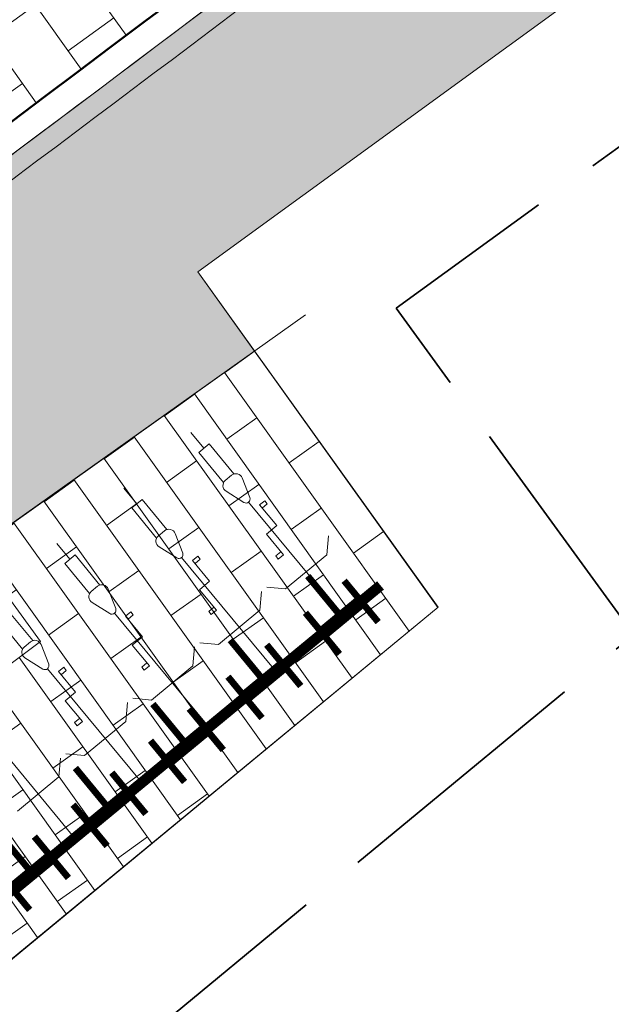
# Model space of a CAD drawing. Header units: metres. Extents: x 196674 to 197628, y 355499 to 356232.
# Tile 186 of 209: x 196787.26 to 196791.68, y 356129.02 to 356136.37. Entities that reach past the tile are written whole.
import ezdxf

# ---------------------------------------------------------------- set-up
doc = ezdxf.new("R2010")
doc.units = ezdxf.units.M
doc.linetypes.add('ZZ-SYSTEEMGRENS-SO', pattern=[5, 4, -1])
doc.layers.get('0').update_dxf_attribs({"lineweight": 25})
for name, color, linetype, lineweight in [('N-WE-IE-MEUBILAIR_WEGMEUBILAIR_FIETSENREK-S', 7, 'Continuous', 9), ('N-WE-IE-MEUBILAIR_WEGMEUBILAIR_FIETSENREK-S-200', 7, 'Continuous', 25), ('N-WE-VH-KANTOPSLUITING_ACHTERKANTBAND-G', 50, 'Continuous', 18), ('N-WE-VH-OPENVERHARDING_BETONSTRAATSTEEN_ZWART_WEISGRAU-SCHWARZ_230x160x100_MOLENSTRAAT-A', 252, 'Continuous', 0)]:
    doc.layers.add(name, color=color, linetype=linetype, lineweight=lineweight)
doc.layers.add('N-WE-VH-HULPLIJN-G', color=40, linetype='Continuous', lineweight=5, plot=False)
doc.layers.add('X-XX-AL-HULPLIJN-G', color=234, linetype='Continuous', lineweight=18, plot=False)
for name, color, linetype, lineweight, true_color in [('N-WE-VH-KANTOPSLUITING_OPSLUITBAND_200X250-G', 7, 'Continuous', 50, 0x0029a5), ('N-WE-VH-OPENVERHARDING_STRAATBAKSTEEN_DF_HALFSTEENS_ROOD-A', 7, 'Continuous', 0, 0x8e230b), ('X-XX-AL-GRENS_SYSTEEMGRENS-G', 7, 'ZZ-SYSTEEMGRENS-SO', 35, 0xd60036)]:
    doc.layers.add(name, color=color, linetype=linetype, lineweight=lineweight, true_color=true_color)
pattern_1 = [(215.57, (196789.0177439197, 356133.8977733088), (-0.4326770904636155, -0.8183950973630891), [0.276, -0.276]), (305.57, (196789.0177439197, 356133.8977733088), (0.2244999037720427, 0.1605484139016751), [])]

# ---------------------------------------------------------------- blocks, each defined once
blk = doc.blocks.new('*U107')
at = {"flags": 128}
for points in [[(16.9, 1.698431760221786), (16.9, 1.85)], [(17.55, 1.698431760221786), (17.55, 1.85)], [(18.2, 1.698431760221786), (18.2, 1.85)], [(15.6, 0.09999999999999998), (15.6, 1.175543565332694)], [(16.14999999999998, 0.7065798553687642), (16.19999999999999, 0.7065798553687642), (16.19999999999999, 0.9065798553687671), (16.30000000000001, 0.9065798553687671), (16.30000000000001, 1.10657985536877), (16.35000000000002, 1.10657985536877)], [(16.25, 0.09999999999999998), (16.25, 1.175543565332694)], [(16.35000000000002, 1.10657985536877), (16.35000000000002, 1.076579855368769), (16.30000000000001, 1.076579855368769)], [(16.79999999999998, 0.7065798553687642), (16.84999999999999, 0.7065798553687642), (16.84999999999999, 0.9065798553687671), (16.95000000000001, 0.9065798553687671), (16.95000000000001, 1.10657985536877), (17.00000000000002, 1.10657985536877)], [(16.9, 0.09999999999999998), (16.9, 1.175543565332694)], [(17.00000000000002, 1.10657985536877), (17.00000000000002, 1.076579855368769), (16.95000000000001, 1.076579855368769)], [(17.44999999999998, 0.7065798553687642), (17.49999999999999, 0.7065798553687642), (17.49999999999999, 0.9065798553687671), (17.60000000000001, 0.9065798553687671), (17.60000000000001, 1.10657985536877), (17.65000000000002, 1.10657985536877)], [(17.55, 0.09999999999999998), (17.55, 1.175543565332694)], [(17.65000000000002, 1.10657985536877), (17.65000000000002, 1.076579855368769), (17.60000000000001, 1.076579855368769)], [(18.09999999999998, 0.7065798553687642), (18.14999999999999, 0.7065798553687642), (18.14999999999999, 0.9065798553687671), (18.25000000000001, 0.9065798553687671), (18.25000000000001, 1.10657985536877), (18.30000000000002, 1.10657985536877)], [(18.2, 0.09999999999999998), (18.2, 1.175543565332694)], [(18.30000000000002, 1.10657985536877), (18.30000000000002, 1.076579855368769), (18.25000000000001, 1.076579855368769)], [(16.14999999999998, 0.7065798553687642), (16.14999999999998, 0.7365798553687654), (16.19999999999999, 0.7365798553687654)], [(16.79999999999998, 0.7065798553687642), (16.79999999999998, 0.7365798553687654), (16.84999999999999, 0.7365798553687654)], [(17.44999999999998, 0.7065798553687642), (17.44999999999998, 0.7365798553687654), (17.49999999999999, 0.7365798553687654)], [(18.09999999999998, 0.7065798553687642), (18.09999999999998, 0.7365798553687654), (18.14999999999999, 0.7365798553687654)], [(15.79999999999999, 0.5000000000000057), (15.90000000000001, 0.6)], [(16.05000000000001, 0.5000000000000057), (15.94999999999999, 0.6)], [(16.44999999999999, 0.5000000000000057), (16.55000000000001, 0.6)], [(16.70000000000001, 0.5000000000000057), (16.59999999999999, 0.6)], [(17.09999999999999, 0.5000000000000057), (17.20000000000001, 0.6)], [(17.35000000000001, 0.5000000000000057), (17.24999999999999, 0.6)], [(17.74999999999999, 0.5000000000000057), (17.85000000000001, 0.6)], [(18.00000000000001, 0.5000000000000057), (17.89999999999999, 0.6)], [(18.39999999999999, 0.5000000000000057), (18.50000000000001, 0.6)], [(15.40000000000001, 0.5000000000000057), (15.79999999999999, 0.5000000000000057)], [(16.05000000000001, 0.5000000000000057), (16.44999999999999, 0.5000000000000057)], [(16.70000000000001, 0.5000000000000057), (17.09999999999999, 0.5000000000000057)], [(17.35000000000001, 0.5000000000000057), (17.74999999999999, 0.5000000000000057)], [(18.00000000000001, 0.5000000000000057), (18.39999999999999, 0.5000000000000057)]]:
    blk.add_lwpolyline(points, dxfattribs=at)
for points in [[(16.30000000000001, 1.406770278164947), (16.30000000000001, 1.698431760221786), (16.19999999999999, 1.698431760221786), (16.19999999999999, 1.406770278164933)], [(16.95000000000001, 1.406770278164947), (16.95000000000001, 1.698431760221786), (16.84999999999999, 1.698431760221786), (16.84999999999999, 1.406770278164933)], [(17.60000000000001, 1.406770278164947), (17.60000000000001, 1.698431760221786), (17.49999999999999, 1.698431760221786), (17.49999999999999, 1.406770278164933)], [(18.25000000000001, 1.406770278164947), (18.25000000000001, 1.698431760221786), (18.14999999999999, 1.698431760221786), (18.14999999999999, 1.406770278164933)]]:
    blk.add_lwpolyline(points)
for points in [[(16.17193712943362, 1.344863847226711), (16.22153950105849, 1.196056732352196, 0.7207592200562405), (16.27846049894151, 1.196056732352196), (16.32806287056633, 1.344863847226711, 0.5119182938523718), (16.28062870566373, 1.410675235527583), (16.21937129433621, 1.410675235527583, 0.5119182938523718)], [(16.82193712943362, 1.344863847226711), (16.87153950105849, 1.196056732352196, 0.7207592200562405), (16.92846049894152, 1.196056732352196), (16.97806287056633, 1.344863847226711, 0.5119182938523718), (16.93062870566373, 1.410675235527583), (16.86937129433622, 1.410675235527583, 0.5119182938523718)], [(17.47193712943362, 1.344863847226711), (17.52153950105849, 1.196056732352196, 0.7207592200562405), (17.57846049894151, 1.196056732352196), (17.62806287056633, 1.344863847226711, 0.5119182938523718), (17.58062870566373, 1.410675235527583), (17.51937129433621, 1.410675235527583, 0.5119182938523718)], [(18.12193712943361, 1.344863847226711), (18.17153950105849, 1.196056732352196, 0.7207592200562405), (18.22846049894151, 1.196056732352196), (18.27806287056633, 1.344863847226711, 0.5119182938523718), (18.23062870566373, 1.410675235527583), (18.16937129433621, 1.410675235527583, 0.5119182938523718)]]:
    blk.add_lwpolyline(points, format="xyb", close=True, dxfattribs=at)
blk = doc.blocks.new('TuliP 3000')
at = {"flags": 128}
for points, const_width in [([(0.1875, 0.1999999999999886), (0.1875, -0.1999999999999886)], 0.05), ([(0.5625, 0.1999999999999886), (0.5625, -0.1999999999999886)], 0.05), ([(0.9375, 0.1999999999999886), (0.9375, -0.1999999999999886)], 0.05), ([(1.3125, 0.1999999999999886), (1.3125, -0.1999999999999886)], 0.05), ([(1.6875, 0.1999999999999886), (1.6875, -0.1999999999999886)], 0.05), ([(2.0625, 0.1999999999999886), (2.0625, -0.1999999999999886)], 0.05), ([(2.4375, 0.1999999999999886), (2.4375, -0.1999999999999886)], 0.05), ([(2.8125, 0.1999999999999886), (2.8125, -0.1999999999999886)], 0.05), ([(0, 0), (3, 0)], 0.08), ([(0.1875, 0), (0.5625, 0)], 0.1), ([(0.375, 0), (0.375, -0.3999999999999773)], 0.05), ([(0.9375, 0), (1.3125, 0)], 0.1), ([(1.125, 0), (1.125, -0.3999999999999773)], 0.05), ([(2.0625, 0), (1.6875, 0)], 0.1), ([(1.875, 0), (1.875, -0.3999999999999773)], 0.05), ([(2.8125, 0), (2.4375, 0)], 0.1), ([(2.625, 0), (2.625, -0.3999999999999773)], 0.05)]:
    blk.add_lwpolyline(points, dxfattribs=dict(at, const_width=const_width))

msp = doc.modelspace()

# ---------------------------------------------------------------- hatches: boundary and pattern name
at = {"layer": 'N-WE-VH-OPENVERHARDING_BETONSTRAATSTEEN_ZWART_WEISGRAU-SCHWARZ_230x160x100_MOLENSTRAAT-A'}
h = msp.add_hatch(dxfattribs=at)
h.set_pattern_fill('AVH-BSS_KEIFORMAAT_HALFST', color=256, scale=4, angle=215.57, pattern_type=2)
h.set_pattern_definition([(215.57, (196793.0956163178, 356392.0304392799), (-0.09731748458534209, -0.5859430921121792), [0.42, -0.42]), (305.57, (196793.0956163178, 356392.0304392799), (0.3416302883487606, 0.2443128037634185), [])])
edge = h.paths.add_edge_path()
edge.add_line((196812.9287444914, 356153.545989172), (196816.8662164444, 356155.6179241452))
edge.add_arc((196820.5915921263, 356148.5382838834), 7.999983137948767, 105.5681667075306, 117.7537823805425, ccw=False)
edge.add_line((196818.444519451, 356156.2447622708), (196816.992735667, 356159.6733941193))
edge.add_line((196816.992735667, 356159.6733941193), (196816.8675227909, 356159.9691054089))
edge.add_line((196816.8675227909, 356159.9691054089), (196816.3973854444, 356159.7213427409))
edge.add_line((196816.3973854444, 356159.7213427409), (196816.4901873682, 356159.5452482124))
edge.add_line((196816.4901873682, 356159.5452482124), (196811.3552134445, 356156.848272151))
edge.add_arc((196858.477441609, 356066.9977437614), 101.4574878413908, 117.6748227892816, 128.0100181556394)
edge.add_arc((196356.6812788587, 356709.8712389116), 714.0704131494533, 306.1498087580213, 307.968754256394, ccw=False)
edge.add_line((196777.9103743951, 356133.2755365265), (196780.0722519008, 356130.3394702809))
edge.add_arc((196366.2941227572, 356697.337147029), 701.9249999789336, 306.1208618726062, 307.979671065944)
edge.add_arc((196858.5995986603, 356066.7538312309), 98.07499987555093, 117.7537694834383, 127.9796710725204, ccw=False)
at = {"layer": 'N-WE-VH-OPENVERHARDING_STRAATBAKSTEEN_DF_HALFSTEENS_ROOD-A'}
h = msp.add_hatch(dxfattribs=at)
h.set_pattern_fill('AVH-BSS_DIKFORMAAT_HALFST', color=256, scale=4, angle=215.57, pattern_type=2)
h.set_pattern_definition([(215.57, (196790.4262236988, 356144.8961409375), (-0.4326770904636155, -0.8183950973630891), [0.276, -0.276]), (305.57, (196790.4262236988, 356144.8961409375), (0.2244999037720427, 0.1605484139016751), [])])
edge = h.paths.add_edge_path()
edge.add_arc((196858.5999346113, 356066.75402385), 102.1249999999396, 117.75376948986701, 127.97967106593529, ccw=False)
edge.add_line((196811.0431057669, 356157.1302577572), (196816.7896006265, 356160.1541176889))
edge.add_line((196816.7896006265, 356160.1541176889), (196815.8694818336, 356162.3271331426))
edge.add_line((196815.8694818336, 356162.3271331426), (196815.5156674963, 356162.2119255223))
edge.add_line((196815.5156674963, 356162.2119255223), (196815.414312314, 356162.537663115))
edge.add_line((196815.414312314, 356162.537663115), (196815.3377053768, 356162.5100631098))
edge.add_line((196815.3377053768, 356162.5100631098), (196815.3780195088, 356162.3761146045))
edge.add_line((196815.3780195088, 356162.3761146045), (196814.0976350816, 356161.870671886))
edge.add_line((196814.0976350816, 356161.870671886), (196814.0360465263, 356162.0657423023))
edge.add_line((196814.0360465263, 356162.0657423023), (196813.1577946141, 356161.7534897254))
edge.add_line((196813.1577946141, 356161.7534897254), (196813.1905251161, 356161.5230950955))
edge.add_line((196813.1905251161, 356161.5230950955), (196811.9369931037, 356161.1099704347))
edge.add_line((196811.9369931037, 356161.1099704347), (196811.8801426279, 356161.2981220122))
edge.add_line((196811.8801426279, 356161.2981220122), (196811.6384724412, 356161.217071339))
edge.add_line((196811.6384724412, 356161.217071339), (196810.6835088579, 356160.8715228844))
edge.add_line((196810.6835088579, 356160.8715228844), (196806.2968111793, 356159.3024254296))
edge.add_line((196806.2968111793, 356159.3024254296), (196802.85663606, 356156.8584873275))
edge.add_line((196802.85663606, 356156.8584873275), (196803.9570108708, 356155.3095601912))
edge.add_line((196803.9570108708, 356155.3095601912), (196802.9193345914, 356154.5723835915))
edge.add_line((196802.9193345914, 356154.5723835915), (196801.8189597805, 356156.1213107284))
edge.add_line((196801.8189597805, 356156.1213107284), (196799.4750611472, 356154.4561794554))
edge.add_line((196799.4750611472, 356154.4561794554), (196799.4006466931, 356154.4030704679))
edge.add_line((196799.4006466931, 356154.4030704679), (196800.4090656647, 356152.9835836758))
edge.add_line((196800.4090656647, 356152.9835836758), (196800.5393428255, 356152.791315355))
edge.add_line((196800.5393428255, 356152.791315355), (196794.3716275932, 356148.4088483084))
edge.add_line((196794.3716275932, 356148.4088483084), (196794.2234455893, 356148.5988852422))
edge.add_line((196794.2234455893, 356148.5988852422), (196794.6747048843, 356148.8993689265))
edge.add_line((196794.6747048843, 356148.8993689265), (196793.6723409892, 356150.3272832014))
edge.add_line((196793.6723409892, 356150.3272832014), (196792.3497349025, 356149.388754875))
edge.add_line((196792.3497349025, 356149.388754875), (196790.219280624, 356147.8765428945))
edge.add_line((196790.219280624, 356147.8765428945), (196791.3190337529, 356146.3271742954))
edge.add_line((196791.3190337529, 356146.3271742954), (196790.2505834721, 356145.5687804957))
edge.add_line((196790.2505834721, 356145.5687804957), (196789.1508303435, 356147.1181490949))
edge.add_line((196789.1508303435, 356147.1181490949), (196785.9868025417, 356144.8722990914))
edge.add_line((196785.9868025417, 356144.8722990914), (196787.0865556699, 356143.322930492))
edge.add_line((196787.0865556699, 356143.322930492), (196786.0467490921, 356142.584868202))
edge.add_line((196786.0467490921, 356142.584868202), (196784.9484185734, 356144.1322325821))
edge.add_line((196784.9484185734, 356144.1322325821), (196781.7674154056, 356141.8773473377))
edge.add_line((196781.7674154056, 356141.8773473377), (196782.8671155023, 356140.3280534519))
edge.add_line((196782.8671155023, 356140.3280534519), (196781.831304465, 356139.591398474))
edge.add_line((196781.831304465, 356139.591398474), (196780.7297249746, 356141.140331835))
edge.add_line((196780.7297249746, 356141.140331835), (196777.5515819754, 356138.8796873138))
edge.add_line((196777.5515819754, 356138.8796873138), (196778.6508778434, 356137.3299942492))
edge.add_line((196778.6508778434, 356137.3299942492), (196777.6164081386, 356136.596179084))
edge.add_line((196777.6164081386, 356136.596179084), (196776.5171122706, 356138.1458721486))
edge.add_line((196776.5171122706, 356138.1458721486), (196774.1471756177, 356136.4620852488))
edge.add_line((196774.1471756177, 356136.4620852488), (196764.6572064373, 356129.7431866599))
edge.add_line((196764.6572064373, 356129.7431866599), (196764.062846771, 356129.3627139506))
edge.add_line((196764.062846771, 356129.3627139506), (196765.6358015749, 356127.1402017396))
edge.add_line((196765.6358015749, 356127.1402017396), (196773.9277354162, 356133.0087126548))
edge.add_line((196773.9277354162, 356133.0087126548), (196774.1173527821, 356132.750697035))
edge.add_line((196774.1173527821, 356132.750697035), (196767.1735963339, 356127.8211640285))
edge.add_line((196767.1735963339, 356127.8211640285), (196765.4864257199, 356126.6234026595))
edge.add_line((196765.4864257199, 356126.6234026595), (196766.3150467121, 356125.4867957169))
edge.add_arc((196366.294458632, 356697.3373397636), 697.874999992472, 304.9735378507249, 307.979671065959)
h = msp.add_hatch(dxfattribs=at)
h.set_pattern_fill('AVH-BSS_DIKFORMAAT_HALFST', color=256, scale=4, angle=215.57, pattern_type=2)
h.set_pattern_definition(pattern_1)
edge = h.paths.add_edge_path()
edge.add_line((196789.0177439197, 356133.8977733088), (196788.5930925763, 356134.4894693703))
edge.add_line((196788.5930925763, 356134.4894693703), (196797.1664099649, 356140.7204919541))
edge.add_line((196797.1664099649, 356140.7204919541), (196807.0749517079, 356147.7590037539))
edge.add_line((196807.0749517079, 356147.7590037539), (196813.7764382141, 356150.7597590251))
edge.add_line((196813.7764382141, 356150.7597590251), (196813.7078293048, 356150.9845116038))
edge.add_line((196813.7078293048, 356150.9845116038), (196815.7296891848, 356151.8921634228))
edge.add_line((196815.7296891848, 356151.8921634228), (196815.8195648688, 356151.6792093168))
edge.add_line((196815.8195648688, 356151.6792093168), (196816.2855491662, 356151.8882656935))
edge.add_line((196816.2855491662, 356151.8882656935), (196816.1652459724, 356152.1631013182))
edge.add_line((196816.1652459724, 356152.1631013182), (196816.8346109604, 356152.4488588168))
edge.add_line((196816.8346109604, 356152.4488588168), (196816.9534374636, 356152.1733927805))
edge.add_line((196816.9534374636, 356152.1733927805), (196819.6679262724, 356153.3564670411))
edge.add_line((196819.6679262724, 356153.3564670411), (196818.5235140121, 356156.059189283))
edge.add_arc((196820.5595922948, 356148.6352585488), 7.698075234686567, 105.3367615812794, 117.3048881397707)
edge.add_line((196817.0282899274, 356155.4755996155), (196813.0221586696, 356153.3691609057))
edge.add_arc((196858.599741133, 356066.7543234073), 97.87464481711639, 117.7537881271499, 127.9796733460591)
edge.add_arc((196366.2944586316, 356697.3373397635), 702.124999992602, 304.9803159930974, 307.97967334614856, ccw=False)
edge.add_line((196768.8191980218, 356122.051889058), (196770.0166493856, 356120.4093630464))
edge.add_line((196770.0166493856, 356120.4093630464), (196772.3454490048, 356122.062520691))
edge.add_line((196772.3454490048, 356122.062520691), (196771.8326904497, 356122.8095734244))
edge.add_line((196771.8326904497, 356122.8095734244), (196773.2963276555, 356123.8441068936))
edge.add_line((196773.2963276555, 356123.8441068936), (196773.82748299, 356123.114580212))
edge.add_line((196773.82748299, 356123.114580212), (196775.6365815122, 356124.3988148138))
edge.add_line((196775.6365815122, 356124.3988148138), (196775.1124180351, 356125.1223072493))
edge.add_line((196775.1124180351, 356125.1223072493), (196776.6014041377, 356126.1791428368))
edge.add_line((196776.6014041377, 356126.1791428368), (196777.1104573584, 356125.4450830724))
edge.add_line((196777.1104573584, 356125.4450830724), (196778.9228314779, 356126.7316429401))
edge.add_line((196778.9228314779, 356126.7316429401), (196778.3841761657, 356127.4900826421))
edge.add_line((196778.3841761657, 356127.4900826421), (196779.8682824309, 356128.5292333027))
edge.add_line((196779.8682824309, 356128.5292333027), (196780.398925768, 356127.7794860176))
edge.add_line((196780.398925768, 356127.7794860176), (196782.1779996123, 356129.042406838))
edge.add_line((196782.1779996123, 356129.042406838), (196781.6458563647, 356129.7932050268))
edge.add_line((196781.6458563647, 356129.7932050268), (196783.1082266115, 356130.8379794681))
edge.add_line((196783.1082266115, 356130.8379794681), (196783.6467189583, 356130.0850146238))
edge.add_line((196783.6467189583, 356130.0850146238), (196785.455409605, 356131.3689596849))
edge.add_line((196785.455409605, 356131.3689596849), (196784.9180801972, 356132.1278648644))
edge.add_line((196784.9180801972, 356132.1278648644), (196786.3740277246, 356133.1633553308))
edge.add_line((196786.3740277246, 356133.1633553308), (196786.9228304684, 356132.4106457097))
edge.add_line((196786.9228304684, 356132.4106457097), (196789.0177439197, 356133.8977733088))
h = msp.add_hatch(dxfattribs=at)
h.set_pattern_fill('AVH-BSS_DIKFORMAAT_HALFST', color=256, scale=4, angle=215.57, pattern_type=2)
h.set_pattern_definition(pattern_1)
h.paths.add_polyline_path([(196790.3894581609, 356131.9864690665), (196789.0177439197, 356133.8977733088), (196786.9228304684, 356132.4106457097), (196787.4184900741, 356131.7308244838), (196785.9682066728, 356130.6447031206), (196785.455409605, 356131.3689596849), (196783.6467189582, 356130.0850146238), (196784.1556463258, 356129.3733899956), (196782.6811381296, 356128.3325312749), (196782.1779996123, 356129.042406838), (196780.398925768, 356127.7794860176), (196780.8977830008, 356127.0746493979), (196779.4242710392, 356126.0256039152), (196778.9228314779, 356126.7316429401), (196777.1104573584, 356125.4450830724), (196777.6224400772, 356124.7067989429), (196776.168042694, 356123.6652495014), (196775.6365815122, 356124.3988148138), (196773.82748299, 356123.114580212), (196774.3332122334, 356122.4199755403), (196772.85820756, 356121.3154679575), (196772.3454490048, 356122.062520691), (196770.0166493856, 356120.4093630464), (196771.5059106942, 356118.3665657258), (196775.8932325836, 356120.0236277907), (196783.1405765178, 356126.0160037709)])

# ---------------------------------------------------------------- linework, layer by layer
at = {"layer": 'N-WE-VH-HULPLIJN-G', "flags": 128}
for points in [[(196816.9549405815, 356160.9274174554), (196816.6648292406, 356160.7765390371), (196813.1229523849, 356158.9345125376, 0.0891559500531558), (196810.9732548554, 356157.2630013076, 0.04464854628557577), (196795.6617564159, 356147.3701596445, -0.00824873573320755), (196777.2856373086, 356133.5054262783, -0.009323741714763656)], [(196766.3150467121, 356125.4867957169, 0.01311748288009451), (196795.7540636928, 356147.2519252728, -0.04464854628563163), (196811.0431057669, 356157.1302577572)], [(196841.9064225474, 356115.8676421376), (196840.9637797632, 356117.985961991, -0.01358580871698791), (196838.8904860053, 356123.0081553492), (196828.0667946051, 356151.3891560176, 0.4498288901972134), (196816.8665523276, 356155.6181168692), (196812.9290803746, 356153.546181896, 0.04464854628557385), (196798.2463601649, 356144.0595972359, -0.01308928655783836), (196768.7013557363, 356122.2135315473, -0.01308928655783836)], [(196813.0221586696, 356153.3691609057, 0.04464847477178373), (196798.3694585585, 356143.901968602, -0.01308791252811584), (196768.8191980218, 356122.051889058)], [(196812.0979907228, 356152.7060160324, 0.04176099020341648), (196798.4617438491, 356143.7837170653, -0.008248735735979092), (196779.9657904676, 356129.8285690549)]]:
    msp.add_lwpolyline(points, format="xyb", dxfattribs=at)
msp.add_lwpolyline([(196812.9287444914, 356153.545989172), (196816.8662164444, 356155.6179241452, -0.05321993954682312), (196818.444519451, 356156.2447622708), (196816.992735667, 356159.6733941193), (196816.8675227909, 356159.9691054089), (196816.3973854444, 356159.7213427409), (196816.4901873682, 356159.5452482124), (196811.3552134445, 356156.848272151, 0.04512639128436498), (196795.9999967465, 356146.9364122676, -0.007936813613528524), (196777.9103743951, 356133.2755365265), (196780.0722519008, 356130.3394702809, 0.008110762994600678), (196798.2460242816, 356144.0594045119, -0.04464854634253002)], format="xyb", close=True, dxfattribs=at)
for points in [[(196780.2170917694, 356095.5587500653), (196776.2002910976, 356105.5159804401), (196775.6988398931, 356106.747830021), (196774.8187127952, 356108.8108035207), (196773.0935671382, 356113.3030594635), (196771.3041336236, 356117.2758473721), (196771.0113864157, 356117.1594044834), (196770.732929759, 356117.8712936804), (196770.8609951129, 356117.932529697), (196770.722096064, 356118.3895694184), (196770.9893032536, 356118.4847574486), (196771.1068030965, 356118.2158254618), (196775.8932325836, 356120.0236277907), (196783.1405765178, 356126.0160037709), (196790.3894581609, 356131.9864690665), (196788.5930925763, 356134.4894693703), (196797.1664099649, 356140.7204919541), (196807.0749517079, 356147.7590037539)], [(196773.82748299, 356123.114580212), (196775.6365815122, 356124.3988148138), (196775.1124180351, 356125.1223072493), (196776.6014041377, 356126.1791428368), (196777.1104573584, 356125.4450830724), (196778.9228314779, 356126.7316429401), (196778.3841761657, 356127.4900826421), (196779.8682824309, 356128.5292333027), (196780.398925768, 356127.7794860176), (196782.1779996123, 356129.042406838), (196781.6458563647, 356129.7932050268), (196783.1082266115, 356130.8379794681), (196783.6467189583, 356130.0850146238), (196785.455409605, 356131.3689596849), (196784.9180801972, 356132.1278648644), (196786.3740277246, 356133.1633553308), (196786.9228304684, 356132.4106457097), (196789.0177439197, 356133.8977733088), (196788.5930925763, 356134.4894693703), (196797.1664099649, 356140.7204919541), (196807.0749517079, 356147.7590037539)], [(196789.3989622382, 356134.1683908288), (196769.9900405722, 356120.3904741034)], [(196771.5059106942, 356118.3665657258), (196775.8932325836, 356120.0236277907), (196783.1405765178, 356126.0160037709), (196790.3894581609, 356131.9864690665), (196789.0177439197, 356133.8977733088), (196786.9228304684, 356132.4106457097), (196787.4184900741, 356131.7308244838), (196785.9682066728, 356130.6447031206), (196785.455409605, 356131.3689596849), (196783.6467189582, 356130.0850146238), (196784.1556463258, 356129.3733899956), (196782.6811381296, 356128.3325312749), (196782.1779996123, 356129.042406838), (196780.398925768, 356127.7794860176), (196780.8977830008, 356127.0746493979), (196779.4242710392, 356126.0256039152), (196778.9228314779, 356126.7316429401), (196777.1104573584, 356125.4450830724), (196777.6224400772, 356124.7067989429), (196776.168042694, 356123.6652495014), (196775.6365815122, 356124.3988148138), (196773.82748299, 356123.114580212)], [(196773.398484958, 356119.0813783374), (196775.8932325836, 356120.0236277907), (196790.3894581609, 356131.9864690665), (196789.0177439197, 356133.8977733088)]]:
    msp.add_lwpolyline(points, dxfattribs=at)
at = {"layer": 'N-WE-VH-KANTOPSLUITING_ACHTERKANTBAND-G', "flags": 128}
for points in [[(196816.7896006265, 356160.1541176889), (196811.0431057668, 356157.1302577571, 0.04464854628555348), (196795.7540636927, 356147.2519252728, -0.008403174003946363), (196777.0255559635, 356133.1303907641, -0.008403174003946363)], [(196818.498406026, 356156.0522575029, 0.0514201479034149), (196817.0282899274, 356155.4755996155), (196813.0221586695, 356153.3691609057, 0.04464854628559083), (196798.3694365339, 356143.901951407, -0.008395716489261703), (196779.5438052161, 356129.7067440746, -0.008395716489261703)]]:
    msp.add_lwpolyline(points, format="xyb", dxfattribs=at)
at = {"layer": 'N-WE-VH-KANTOPSLUITING_OPSLUITBAND_200X250-G', "flags": 128}
for points in [[(196816.8678586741, 356159.9692981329), (196811.1362403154, 356156.9532663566, 0.04464854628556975), (196795.8771400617, 356147.0942794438, -0.007042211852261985), (196780.2093165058, 356135.2135135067, -0.007042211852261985)], [(196818.4448553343, 356156.2449549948, 0.05321982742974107), (196816.8665523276, 356155.6181168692), (196812.9290803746, 356153.546181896, 0.04464854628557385), (196798.2463601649, 356144.0595972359, -0.007042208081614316), (196782.4921344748, 356132.1133131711, -0.007042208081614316)]]:
    msp.add_lwpolyline(points, format="xyb", dxfattribs=at)
at = {"layer": 'X-XX-AL-GRENS_SYSTEEMGRENS-G', "ltscale": 0.5, "flags": 128}
msp.add_lwpolyline([(197173.0845801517, 355664.4267221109), (197172.678291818, 355658.1040395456), (197176.2062336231, 355657.9276386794), (197179.6585214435, 355660.8258546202), (197196.8460500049, 355641.1849859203), (197196.618113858, 355640.9851655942), (197203.3658004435, 355633.2880423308), (197204.598351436, 355636.2035375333), (197206.181120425, 355637.5931654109), (197210.3450714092, 355632.9793581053), (197211.1344663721, 355633.8542043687), (197215.577003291, 355630.1111014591), (197222.812057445, 355638.6980935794), (197225.7729980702, 355636.1981525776), (197252.4997837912, 355613.6295939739), (197256.3974516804, 355618.2471244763), (197230.4350738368, 355640.1698336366), (197234.5465854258, 355645.0395252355), (197230.9951246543, 355648.102425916), (197227.7363916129, 355651.014992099), (197227.7150354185, 355650.9915016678), (197227.3858924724, 355651.2966605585), (197230.5297411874, 355654.3837220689), (197222.7747070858, 355662.5864016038), (197213.3031688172, 355673.0409596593), (197208.7438719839, 355679.5515306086), (197204.6678372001, 355688.2834966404), (197202.9207222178, 355693.3147658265), (197202.5296188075, 355695.8358091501), (197209.2561496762, 355696.7388380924), (197208.765603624, 355699.4053961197), (197208.8375775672, 355699.4157603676), (197208.4960738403, 355702.0476424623), (197209.7550059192, 355702.1614664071), (197209.6289773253, 355703.3557373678), (197209.431316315, 355705.9322142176), (197209.3853665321, 355708.5054020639), (197209.4909423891, 355711.0763696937), (197209.825975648, 355714.406320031), (197209.1003553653, 355714.700446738), (197209.2732684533, 355715.2254737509), (197208.7827839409, 355715.4092287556), (197209.8333840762, 355718.2914021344), (197204.6571410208, 355720.1605124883), (197206.9259623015, 355726.3911903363), (197207.3755778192, 355727.6258113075), (197205.6951706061, 355728.2354618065), (197201.970541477, 355729.6509828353, -0.03199396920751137), (197199.2658455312, 355725.4928494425), (197194.4988616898, 355729.2364659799), (197191.8020115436, 355731.3330088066), (197190.6829954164, 355730.2418318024), (197188.9323846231, 355731.7580333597, 0.01582069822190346), (197191.308975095, 355733.798286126), (197190.5246250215, 355734.700084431), (197189.8547559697, 355735.4391273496), (197188.5065648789, 355737.3969406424), (197188.3768484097, 355737.5504837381), (197186.2264232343, 355740.6599554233), (197185.4143065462, 355740.8273772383), (197177.0047230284, 355735.000759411), (197161.0308464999, 355735.7499021), (197143.9921317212, 355736.546230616), (197117.3114725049, 355737.8750504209), (197104.5701917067, 355738.4152468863), (197089.3270001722, 355739.2400485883), (197089.4979420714, 355743.4763910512), (197087.6423294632, 355744.6045541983), (197087.2320594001, 355744.8539874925), (197086.4302028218, 355745.4612094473), (197085.6301577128, 355746.0670596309), (197084.2515270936, 355747.3631431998), (197083.0033431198, 355748.790046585), (197081.9521148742, 355750.2640411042), (197081.052108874, 355751.8364435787), (197080.680597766, 355752.6629727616), (197080.3089695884, 355753.4897623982), (197079.7287775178, 355755.2084983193), (197079.3027229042, 355757.0287405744), (197079.0552433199, 355758.8767777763), (197078.9881413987, 355760.748092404), (197079.0484954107, 355761.6954089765), (197079.4901165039, 355761.5482019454), (197081.8987959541, 355767.3947458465), (197083.4122910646, 355769.9863346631), (197084.9290730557, 355772.1438856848), (197085.2777218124, 355772.6391357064), (197085.9504292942, 355773.4546849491), (197087.2615113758, 355775.0451778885), (197089.4568843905, 355777.2328139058), (197092.7058230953, 355779.8115121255), (197090.7255592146, 355782.8612331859), (197090.5279328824, 355783.1655891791), (197094.0593130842, 355784.7965387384), (197089.240221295, 355793.944965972), (197079.8514273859, 355789.6587774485), (197073.1066642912, 355808.1301448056), (197062.6964714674, 355839.0387078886), (197050.201550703, 355834.8591941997), (197054.256388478, 355823.4068109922), (197060.9054150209, 355805.9824325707), (197064.0917084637, 355798.9340248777), (197065.6061934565, 355785.3714584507), (197066.4118943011, 355778.1591798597), (197064.2976158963, 355775.7696807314), (197061.8930028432, 355773.065075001), (197059.8798242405, 355770.937906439), (197059.567781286, 355770.7063368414), (197054.395078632, 355766.8676324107), (197050.1449273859, 355764.4954855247), (197046.646028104, 355763.2036366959), (197046.6485450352, 355763.1967402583), (197042.8018864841, 355761.7681380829), (197042.6247659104, 355761.7025895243), (197032.2172606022, 355760.2665015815), (197022.1724443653, 355758.1057256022), (197022.1490316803, 355758.1349914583), (197018.4791559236, 355757.3507739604), (197017.1834583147, 355757.8590001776), (197013.9320116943, 355762.4906063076), (197012.2359937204, 355764.9334332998), (197011.548662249, 355765.9454268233), (197009.5874376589, 355768.7952768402), (197008.1879451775, 355770.6627745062), (197008.1739746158, 355770.651876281), (197004.3621297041, 355775.7021426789), (197000.7500667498, 355780.6711859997), (196997.3281167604, 355785.4310589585), (196992.0624097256, 355792.5561596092), (196987.5636689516, 355799.6503659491), (196980.2918957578, 355812.3582609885), (196971.7451011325, 355828.1610038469), (196956.4456734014, 355821.2458726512), (196960.0166344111, 355812.4100996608), (196962.4976294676, 355807.0886023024, -0.6085831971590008), (196961.4131292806, 355806.2394416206), (196970.6320923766, 355792.5786144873), (196976.225457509, 355784.303374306), (196982.879968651, 355776.9163582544), (196982.5041383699, 355776.476222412), (196987.7472751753, 355765.3430715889), (196990.3620391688, 355759.9089379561), (196989.6128942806, 355758.3801676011), (196986.801356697, 355757.089894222), (196981.5916446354, 355758.3619052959), (196976.4931413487, 355759.6093032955), (196973.9250311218, 355760.2238822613), (196971.9270970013, 355760.7020113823), (196970.093883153, 355761.1263081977), (196965.2690985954, 355762.243003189), (196955.7026120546, 355764.457163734), (196954.8259486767, 355764.7114400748), (196955.7288446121, 355765.5914382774), (196946.4199106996, 355767.8862061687), (196945.5109518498, 355767.0898728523), (196943.3561815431, 355767.6616250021), (196942.0243707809, 355768.0150110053), (196940.699224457, 355768.3753913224), (196937.911680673, 355769.161377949), (196937.9158913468, 355769.1720679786), (196934.1448626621, 355770.5833311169), (196931.0328001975, 355771.949971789), (196928.1497259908, 355773.3159879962), (196926.2238803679, 355774.3657393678), (196926.7008714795, 355775.2077771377), (196923.9720996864, 355776.8118532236), (196922.1171638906, 355777.9575551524), (196917.5440237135, 355780.8012867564), (196917.0166342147, 355779.9474843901), (196915.4224701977, 355780.9309636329), (196913.0167641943, 355782.4772167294), (196912.757872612, 355782.6539056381), (196911.190523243, 355783.7714957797), (196908.5042566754, 355786.2619442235), (196907.2206986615, 355787.4460719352), (196905.8442773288, 355789.1071714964), (196903.2522146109, 355793.7425243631), (196899.3236920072, 355801.1348770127), (196896.7844047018, 355806.8801932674), (196892.3931631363, 355816.7971943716), (196889.396342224, 355823.7408055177), (196885.4294056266, 355833.1531130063), (196886.3148759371, 355833.6745129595), (196885.0357126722, 355834.4994199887), (196884.9096875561, 355834.6903417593), (196883.5318420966, 355838.2464489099), (196881.8574062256, 355842.456115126), (196879.7964254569, 355847.3435551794), (196879.5508475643, 355847.9274201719), (196877.9207976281, 355851.9810838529), (196875.2708346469, 355858.5729917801), (196872.6243587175, 355865.1536886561), (196870.4789281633, 355870.5362599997), (196868.3870366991, 355875.7889875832), (196865.3800609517, 355883.3409266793), (196863.5295936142, 355887.9873007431), (196863.4110328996, 355888.2849971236), (196862.7400305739, 355889.9711056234), (196863.0622626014, 355890.0962442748), (196861.3970005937, 355894.1395962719), (196861.4037374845, 355894.142038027), (196859.229652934, 355899.4431236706), (196859.0298403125, 355899.3580359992), (196858.8952095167, 355899.696553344), (196858.3959365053, 355900.9492390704), (196849.546747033, 355923.1807260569), (196850.1922005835, 355924.6939033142), (196860.258528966, 355928.6657372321), (196869.5490503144, 355931.0234685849), (196873.3453938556, 355931.8019435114), (196886.2438454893, 355935.4284136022), (196898.3098795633, 355938.5764862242), (196898.3110943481, 355938.5724965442), (196903.1917021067, 355939.7712405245), (196904.7097162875, 355939.0568809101), (196905.0282216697, 355938.2924679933), (196909.0130922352, 355939.952830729), (196908.2642147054, 355942.2627148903), (196902.9799573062, 355958.738663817), (196902.4497829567, 355960.2008490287), (196901.8115777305, 355961.6192158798), (196900.9680556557, 355963.3204536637), (196898.0063144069, 355968.7541705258), (196894.5625896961, 355975.3226559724), (196892.3896866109, 355979.4813913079), (196888.5416758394, 355987.5664713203), (196887.4815956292, 355987.0834539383), (196885.6442474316, 355986.3271839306), (196885.5076204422, 355986.6344104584), (196873.7642690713, 355982.4273955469), (196860.8311621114, 355977.7025315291), (196860.6501748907, 355978.1868262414), (196859.8859481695, 355980.2917607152), (196853.3128873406, 355977.7107309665), (196853.73029577, 355976.6477246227), (196849.4907683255, 355974.9886047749), (196849.0872389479, 355976.0301083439), (196843.9608105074, 355973.9918913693), (196837.8119168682, 355989.4043746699), (196834.5901124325, 355988.2958011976), (196829.2277835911, 355986.0429299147), (196828.1156368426, 355985.4996470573), (196826.3328622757, 355984.7522034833), (196824.2538081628, 355989.7933135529), (196823.3493071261, 355989.4238303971), (196821.5217528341, 355993.9636112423), (196822.4415567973, 355994.327010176), (196811.4142395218, 356022.6098143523), (196811.1941616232, 356022.5241126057), (196809.0787073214, 356027.7608173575), (196808.1570951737, 356027.399245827), (196802.10045471, 356042.8370581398), (196803.0324375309, 356043.2047289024), (196801.2251267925, 356047.7859519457), (196800.9629805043, 356047.6825342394), (196799.5580754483, 356051.2186581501), (196798.9326303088, 356050.9700967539), (196795.7620501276, 356058.7913388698), (196785.962956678, 356083.7526770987), (196782.5256602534, 356092.3853087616), (196783.4607012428, 356092.7526788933), (196781.019036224, 356098.8045971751), (196780.1137519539, 356098.4428009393), (196778.7301102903, 356101.9178165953), (196774.5320198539, 356112.348299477), (196772.2902714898, 356117.515377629), (196776.44078803, 356119.079716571), (196791.849465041, 356131.7811384), (196790.0748953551, 356134.2200693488), (196802.0204483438, 356142.8516660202), (196802.0676224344, 356142.8083428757), (196807.6543048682, 356146.8198669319), (196821.3261595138, 356152.9520820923), (196824.118863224, 356147.8038902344), (196826.9348279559, 356140.6494155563), (196826.9667213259, 356140.5675271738), (196829.5085456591, 356133.5350799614), (196829.5777539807, 356133.3434260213), (196832.2898444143, 356127.7055041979), (196833.7548698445, 356124.6604513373), (196834.9901440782, 356122.0931766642), (196835.0225480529, 356122.0325953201), (196835.1990731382, 356121.7003128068), (196837.0506620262, 356117.8328811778), (196837.4462851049, 356117.0125892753), (196839.1926216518, 356113.3926815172), (196841.4323661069, 356114.511984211), (196841.8392721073, 356113.6336860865), (196848.0955434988, 356116.517072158), (196847.6769788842, 356117.425259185), (196852.5147321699, 356119.6548795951), (196850.4481800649, 356123.3458274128), (196845.5717484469, 356132.2801574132), (196843.8176550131, 356136.7414412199), (196842.4688873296, 356140.1178663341), (196840.0819394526, 356146.0228419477), (196839.9684512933, 356146.3257976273), (196837.6473192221, 356152.5214195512), (196836.4018865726, 356158.1741344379), (196834.8989662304, 356157.8391461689), (196833.0580044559, 356165.8451506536), (196834.6039987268, 356166.1812686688), (196833.231549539, 356172.4004655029), (196818.5547710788, 356168.2850407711), (196819.0904617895, 356165.4031631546), (196818.6774567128, 356164.7734485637), (196805.8544307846, 356160.1790812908), (196763.847697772, 356130.3813046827), (196763.5509762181, 356130.4127969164), (196762.5818188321, 356130.5249803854), (196761.7183121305, 356129.7086118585, 0.04730650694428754), (196752.2297252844, 356136.4176360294), (196747.6793319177, 356140.070134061), (196742.0814451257, 356144.4630395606), (196738.7537234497, 356147.2546337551), (196734.7560397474, 356150.8499354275), (196729.666907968, 356145.2019173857), (196729.4110213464, 356144.9179294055), (196728.5373751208, 356145.25504501), (196726.9098917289, 356145.8830452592), (196726.6614752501, 356145.2392657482), (196726.5077088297, 356145.3668838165), (196724.5966113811, 356147.0002316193), (196723.2386024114, 356148.3499242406), (196720.9989937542, 356150.8008754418), (196719.8259691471, 356152.0571855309), (196717.8551161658, 356153.8806850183), (196716.3066054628, 356155.1783671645), (196713.4920412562, 356157.0380855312), (196712.711518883, 356157.526736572), (196710.5865978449, 356158.6597682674), (196709.0460740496, 356159.8798850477, -0.1436820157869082), (196707.9944026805, 356162.614189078), (196707.7956403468, 356165.0395700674), (196705.255843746, 356165.9921554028), (196703.9080476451, 356165.8817021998), (196704.296213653, 356161.5859622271), (196704.322643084, 356161.4572245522), (196699.9945406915, 356161.1598107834), (196700.4765585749, 356140.6409319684, -0.8375811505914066), (196697.1042396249, 356117.7401990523), (196690.2804314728, 356092.1839640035, 0.01148923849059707), (196682.1238954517, 356058.6533288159), (196678.2447453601, 356040.9444071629), (196676.8078900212, 356034.3849397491), (196676.7367004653, 356034.0373672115), (196673.76097036, 356020.1679628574), (196685.4972137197, 356017.0123139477), (196688.4141098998, 356023.4875724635), (196684.7023326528, 356025.1594317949), (196684.8709302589, 356032.3200466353), (196686.954459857, 356036.67925281), (196701.2270857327, 356066.3816892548), (196697.4228360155, 356068.2135735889), (196701.9253072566, 356087.990611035), (196702.113404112, 356090.4525884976), (196703.1938799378, 356090.1812386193), (196704.7481254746, 356094.7148607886), (196705.3277865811, 356095.9075069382), (196706.1690198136, 356096.9042763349), (196707.142583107, 356097.5850231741), (196708.3354430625, 356098.0646037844), (196709.2981925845, 356097.8962027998), (196710.1314496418, 356097.4912135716), (196711.0135994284, 356096.7398888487), (196711.613187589, 356094.6944549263), (196715.3306055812, 356098.6467015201), (196723.1713741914, 356104.959617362), (196732.8379125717, 356111.0407349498), (196733.3237033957, 356110.1763676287), (196733.395023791, 356110.047721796, 0.4142124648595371), (196734.754474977, 356109.6579975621), (196736.9542150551, 356108.9736747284, -0.02164444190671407), (196739.4192796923, 356107.5715157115, 0.0006306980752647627), (196739.4214182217, 356107.5701773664, -0.2262979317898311), (196739.4250952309, 356107.5644124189), (196739.8764398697, 356106.708415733), (196739.5816296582, 356106.4366577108), (196740.3007240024, 356104.7008456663), (196740.9509263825, 356104.9922062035), (196741.9809548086, 356103.0387080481), (196744.8395286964, 356104.2229286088, -0.3990416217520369), (196746.5871881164, 356103.5518771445), (196746.6513408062, 356103.3996378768), (196746.689370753, 356103.0266088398), (196746.4151777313, 356101.5848105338), (196747.429397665, 356101.3609511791), (196747.5333455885, 356101.2994572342), (196747.5384435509, 356101.2929342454), (196766.0705486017, 356056.7132555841), (196765.1623874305, 356056.3282861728), (196767.2394890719, 356051.1270879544), (196768.1793575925, 356051.5344794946), (196771.4711978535, 356043.8233024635), (196774.40164759, 356036.7635904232), (196774.0151730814, 356036.5839879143), (196774.7283105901, 356034.7171646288), (196775.4376722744, 356034.2825268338), (196775.853972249, 356033.3023071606), (196775.6600364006, 356032.5504327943), (196776.765634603, 356029.8908119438), (196776.718840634, 356029.8583752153), (196777.0974306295, 356028.7594125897), (196777.9658206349, 356027.7189745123), (196778.0591666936, 356026.3169710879), (196778.4461698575, 356025.4565066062), (196778.8262353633, 356024.4427094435), (196778.82622122, 356024.4427022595), (196778.8266270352, 356024.4416646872), (196779.3783198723, 356022.97006407), (196779.3990069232, 356022.9782259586), (196780.7255773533, 356019.5865020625), (196780.754093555, 356019.5982524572), (196782.2401021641, 356015.8367131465), (196783.4327975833, 356012.7766123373), (196782.5021506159, 356012.4159202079), (196784.7325956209, 356006.6609931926), (196786.038590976, 356007.1671596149), (196787.6956637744, 356002.99373992), (196787.5357676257, 356002.9336515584), (196788.527525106, 356000.4577747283), (196788.2725773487, 356000.3582829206), (196788.9724314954, 355999.1126709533), (196789.3908675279, 355998.5302971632), (196789.7536275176, 355998.0254125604), (196789.9147147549, 355996.5999778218), (196790.4410486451, 355995.4737364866), (196790.4469192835, 355995.47546678), (196790.6242366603, 355994.9662783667), (196790.9335315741, 355995.0883984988), (196793.8902314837, 355987.5860400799), (196793.7542048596, 355987.5476454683), (196795.505857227, 355983.2445885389), (196795.6242983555, 355983.312781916), (196796.991807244, 355979.8198586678), (196797.0047048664, 355979.7233568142), (196796.9933585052, 355979.6824914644), (196796.9669683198, 355979.6505170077), (196796.822975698, 355979.5766059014), (196795.3985459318, 355979.0322727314), (196797.1469514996, 355974.4569848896), (196797.1501836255, 355974.4582530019), (196795.4187218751, 355970.4877992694), (196796.2201695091, 355969.6560949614), (196797.0849824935, 355967.4537241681), (196798.9466017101, 355968.1847329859), (196800.5529653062, 355968.8170288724), (196800.6150046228, 355968.7023501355), (196800.8616512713, 355968.7744826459), (196801.6407865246, 355967.8232749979), (196801.6785991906, 355967.7771113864), (196801.6961792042, 355966.4146603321), (196801.7040832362, 355965.8020978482, 0.2098831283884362), (196802.0368526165, 355965.0700742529, 0.1229137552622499), (196802.0944480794, 355964.5891732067), (196802.9107575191, 355962.4451987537), (196803.0986146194, 355962.5296289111, 0.04929694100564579), (196803.2118388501, 355962.3687718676), (196804.3748923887, 355961.0206686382), (196804.4152792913, 355960.973855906), (196804.4401436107, 355960.2826278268), (196804.4459236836, 355960.1212617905), (196803.9148513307, 355960.1157297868), (196805.8237591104, 355955.3454282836), (196806.4277367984, 355955.633371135), (196806.6532355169, 355955.5186944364), (196807.0270248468, 355954.5686016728), (196806.896691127, 355954.2200849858), (196806.3685258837, 355953.9064868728), (196808.2467157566, 355949.1968786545), (196809.0713129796, 355949.5131897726), (196810.7611227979, 355945.21653999), (196812.8164223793, 355939.9905657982), (196815.7958787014, 355932.7153467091), (196817.2786866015, 355929.1286764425), (196819.2233460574, 355924.3463577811), (196820.974699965, 355919.8030463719), (196821.7022264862, 355917.7120897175), (196822.8275510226, 355914.9902061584), (196826.5518493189, 355905.5439142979), (196827.5083210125, 355903.1053161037), (196827.5308293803, 355903.1196992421), (196828.5703350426, 355900.3870734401, 0.1057314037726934), (196828.7975064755, 355900.0358952, 0.1359501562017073), (196828.9295866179, 355899.5185573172), (196829.4561675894, 355898.5993144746), (196829.938950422, 355897.0408730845, 0.1142322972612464), (196830.1661458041, 355896.6512290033, 0.1021066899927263), (196830.23636084, 355896.2531616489), (196830.8234352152, 355894.775179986, 0.09413674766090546), (196831.0235326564, 355894.4601106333, 0.07582889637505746), (196831.0699955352, 355894.1621297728), (196831.3336353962, 355893.3277624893), (196830.5490288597, 355891.650566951), (196830.730654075, 355891.1774844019), (196831.6305612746, 355889.0373983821), (196832.1718899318, 355888.9724389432), (196833.8661398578, 355884.6967749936), (196833.0916363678, 355884.3898747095), (196834.2334853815, 355881.5063921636), (196835.7340846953, 355881.0039957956), (196836.3963712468, 355880.6373454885), (196840.5779483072, 355870.1214583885), (196841.1998491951, 355870.3833319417), (196841.8607508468, 355868.7841549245), (196841.3542408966, 355868.5492854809), (196842.9471889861, 355864.5225379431), (196843.474497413, 355864.7627851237), (196844.0946204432, 355863.1667495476), (196843.4777571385, 355862.8872750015), (196845.6058022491, 355857.295932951), (196845.6591832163, 355857.3179956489), (196848.9573390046, 355849.3870718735), (196849.4691744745, 355849.5945842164), (196850.1900661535, 355847.7561027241), (196849.7024440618, 355847.5164343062), (196851.7354952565, 355842.3219023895), (196851.9803218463, 355841.6963600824), (196852.2130822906, 355841.1927849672), (196852.6975573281, 355840.1446276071), (196853.8314006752, 355837.546665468), (196857.1022606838, 355828.931799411), (196857.1021774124, 355828.9317655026), (196857.104474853, 355828.9259676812), (196857.5027287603, 355827.8770374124), (196857.5177064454, 355827.8831363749), (196859.2608649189, 355823.4841013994, 0.1197895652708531), (196859.5336863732, 355823.098470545, 0.1217854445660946), (196859.5998818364, 355822.6230344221), (196860.3813539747, 355820.6705579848), (196861.5845120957, 355817.6645162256), (196865.3571916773, 355808.1762108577), (196866.650424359, 355804.9223955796), (196866.9894190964, 355804.0482756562), (196869.9609907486, 355796.3858853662), (196870.2417437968, 355795.6982130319), (196874.2597470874, 355785.8213624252), (196876.4751023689, 355779.9106257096), (196876.5248359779, 355779.9270586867), (196877.4783340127, 355777.609714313), (196877.4870572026, 355777.6127263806, 0.01261409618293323), (196879.1276028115, 355773.4671132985), (196880.5794819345, 355769.9265380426), (196879.4564760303, 355768.8985009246), (196871.5899269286, 355765.9267262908), (196874.6150694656, 355763.7405958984), (196870.7815163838, 355762.3431721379), (196871.1765744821, 355761.2637959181), (196873.4589399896, 355754.9534811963), (196873.8205499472, 355753.8743063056), (196877.933770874, 355755.2526192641), (196879.3161058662, 355751.4604592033), (196887.4423074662, 355755.0355723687), (196887.6524770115, 355755.1609821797), (196887.7433886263, 355755.192988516), (196887.8657880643, 355755.2134610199), (196887.9953583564, 355755.215742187), (196888.0352466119, 355755.2100166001), (196888.0806541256, 355755.194805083), (196888.1556229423, 355755.1569219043), (196888.2342456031, 355755.1058393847), (196888.2799178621, 355755.067193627), (196888.3187308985, 355755.0246841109), (196888.3560790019, 355754.9712798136), (196888.4037650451, 355754.8834089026), (196890.242957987, 355750.9480844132), (196890.4947138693, 355750.6026519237), (196890.4494791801, 355750.5430745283), (196891.628236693, 355748.1977836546), (196891.6577586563, 355747.9263099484), (196893.7087405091, 355743.5292781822), (196894.4921495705, 355741.852565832), (196896.872192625, 355740.7600377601), (196896.2575067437, 355739.8318439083), (196898.2715684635, 355738.9073148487), (196899.8509010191, 355738.4527733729), (196902.2825244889, 355737.7529374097), (196907.1457714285, 355736.3532654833), (196917.8474241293, 355733.273265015), (196918.1089377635, 355734.2346253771), (196926.0062285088, 355731.9296392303), (196927.0971120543, 355732.0253109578), (196927.2914126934, 355732.7211091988), (196949.25195892, 355726.9179402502), (196950.9690876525, 355725.7952060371), (196950.858498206, 355725.3568524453), (196952.0887336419, 355725.1461394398), (196952.8819526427, 355724.9555262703), (196952.8603227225, 355724.8954303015), (196952.056959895, 355721.6922553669), (196951.4518210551, 355719.279440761), (196959.2800080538, 355717.3161154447), (196960.8516613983, 355723.8815794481), (196967.4256969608, 355722.1306030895), (196973.9033481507, 355720.4361775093), (196977.8684934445, 355719.3989738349), (196980.4243569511, 355718.8238264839), (196993.7588386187, 355715.5105551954), (196994.7639516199, 355716.0034841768), (196994.9897167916, 355716.0545171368), (196996.5017647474, 355715.9488593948), (196997.3169796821, 355715.6092477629), (196997.9952041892, 355715.036856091), (196998.4610569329, 355714.3165586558), (196998.8408934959, 355713.1578975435), (196998.8373696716, 355713.1068020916), (196998.8026880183, 355712.6039181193), (196998.5054317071, 355711.57326714), (196998.967312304, 355710.0772094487), (197001.8739445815, 355710.9575141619), (197005.9055135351, 355697.924832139), (197007.9029397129, 355691.7178882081), (197012.9334617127, 355675.5491580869), (197017.8784535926, 355659.8034283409), (197019.9986344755, 355652.9868181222), (197022.5523518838, 355644.9202439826), (197025.6999454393, 355634.5227791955), (197025.7567598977, 355634.1895291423), (197025.7192859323, 355633.9168304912), (197025.6181435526, 355633.7020966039), (197025.4453286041, 355633.4758310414), (197025.195021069, 355633.3010221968), (197024.8842618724, 355633.1887622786), (197022.7809993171, 355632.7952119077), (197021.2249886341, 355633.6494658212), (197017.690051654, 355632.6264885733), (197017.7273360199, 355632.4752797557), (197014.1229230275, 355631.4103093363), (197014.0722671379, 355631.5493647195), (197010.0124796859, 355630.3545619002), (197006.5432104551, 355629.6017441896), (197006.5540181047, 355629.5513084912), (197001.1443281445, 355628.4894595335), (196999.2574320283, 355628.1228370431), (197001.9823300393, 355614.4304461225), (197003.2307288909, 355614.6849740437), (197003.6205128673, 355613.1185353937), (197004.006443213, 355611.2187676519), (197003.9614653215, 355611.2096196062), (197004.2119997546, 355610.206901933), (197004.3094756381, 355609.7270704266), (197004.3307955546, 355609.7314437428), (197004.8907984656, 355607.4901357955), (197029.380694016, 355613.7773555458), (197029.3841525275, 355613.7521287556), (197029.4775205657, 355613.7547588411), (197031.0334295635, 355607.6447371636), (197027.1484354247, 355606.7099934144), (197028.7114272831, 355600.2542212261), (197028.8948398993, 355600.3195751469), (197029.4531395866, 355598.0973388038), (197030.7251398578, 355593.0343377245), (197031.3437632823, 355590.5737261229), (197031.1685464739, 355590.5261238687), (197032.7880676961, 355584.152430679), (197036.6741025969, 355585.3719723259), (197038.212636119, 355579.409403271), (197038.2010121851, 355579.4060264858), (197038.2728747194, 355579.1493745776), (197038.1803194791, 355579.1132554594), (197039.3673898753, 355574.1879968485), (197040.0304268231, 355571.0320611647), (197040.88012635, 355567.656390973), (197041.2093863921, 355566.3427106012), (197041.6648791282, 355566.4332058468), (197042.8515333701, 355561.7517462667), (197043.1005016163, 355560.7271915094), (197044.6430261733, 355554.3201080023), (197045.6960009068, 355554.5759243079), (197046.0663295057, 355552.9632527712), (197063.3112487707, 355556.2858520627), (197062.5528863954, 355564.4253253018), (197069.6953954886, 355564.7548009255), (197074.0489944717, 355565.8013962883), (197074.0651927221, 355569.3434042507), (197066.8277845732, 355574.7719568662), (197065.569183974, 355592.4263893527), (197065.9890710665, 355592.2571108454), (197066.9647035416, 355591.9362835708), (197067.948629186, 355591.6804678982), (197069.8143987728, 355591.2835510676), (197070.9138968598, 355590.9670390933), (197072.0547459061, 355590.5568482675), (197073.3952542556, 355590.1721260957, -0.1152568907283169), (197081.1782353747, 355583.3636143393), (197088.1711537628, 355574.4210026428), (197092.5545327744, 355568.8154951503), (197099.4778845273, 355574.1657522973), (197101.0604109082, 355575.3887037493), (197095.3593342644, 355582.7660237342), (197094.9766501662, 355582.4665704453), (197094.8981522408, 355582.7529220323), (197094.2118387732, 355584.4945289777), (197092.7090311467, 355587.275688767), (197091.4245338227, 355588.9961585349), (197089.3067641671, 355591.1364624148), (197086.8976383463, 355592.962353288), (197085.5348704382, 355593.9300294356), (197077.2085234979, 355604.9027706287, -0.1058183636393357), (197071.6588760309, 355616.7440490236), (197070.2271579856, 355628.1527461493), (197068.8732504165, 355641.9015009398), (197068.754855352, 355648.6106856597), (197069.0445282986, 355655.8010382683), (197070.1813272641, 355663.7801162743), (197072.5559036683, 355674.3024406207), (197085.7316641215, 355673.7582615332), (197087.7834693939, 355674.5971967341), (197090.8065214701, 355674.4470028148), (197098.1397626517, 355681.0156148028), (197098.4240622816, 355685.9810240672), (197101.9406964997, 355685.7710316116), (197102.3433846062, 355697.078343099), (197156.4463787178, 355694.9579822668), (197156.2249856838, 355688.6267763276), (197150.0560632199, 355688.8424945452), (197149.8181020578, 355683.7954412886), (197156.0430107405, 355683.50194597), (197155.9434362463, 355681.3833071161), (197156.9940530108, 355681.3047563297), (197158.577914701, 355681.1016482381), (197160.1073547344, 355680.7434348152), (197161.7057278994, 355680.1852727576), (197163.2304949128, 355679.453872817), (197164.6201168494, 355678.5906370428), (197165.2392169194, 355678.1079641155), (197164.835822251, 355677.6446703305), (197163.4881835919, 355676.095416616), (197166.6344331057, 355672.654307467), (197167.6288975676, 355673.3756308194), (197167.9025847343, 355672.918075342), (197168.564826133, 355671.7474093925), (197169.0719519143, 355670.160087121), (197169.4840139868, 355668.6115914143), (197169.5948482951, 355667.1735395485), (197169.7172811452, 355664.6284666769), (197173.0845635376, 355664.4267231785)], format="xyb", dxfattribs=at)
at = {"layer": 'X-XX-AL-HULPLIJN-G', "flags": 128}
msp.add_lwpolyline([(196816.8678586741, 356159.9692981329), (196811.1362403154, 356156.9532663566, 0.04464854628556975), (196795.8771400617, 356147.0942794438, -0.007042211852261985), (196780.2093165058, 356135.2135135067, -7.16021137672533e-05), (196780.048302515, 356135.094987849, -7.16021137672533e-05)], format="xyb", dxfattribs=at)

# ---------------------------------------------------------------- block references
at = {"layer": 'N-WE-IE-MEUBILAIR_WEGMEUBILAIR_FIETSENREK-S', "rotation": 39.62978626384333}
msp.add_blockref('*U107', (196775.7055884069, 356120.2578513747), dxfattribs=at)
at = {"layer": 'N-WE-IE-MEUBILAIR_WEGMEUBILAIR_FIETSENREK-S-200', "rotation": 219.5307561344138}
for p in [(196789.9588002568, 356132.1496900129), (196787.6449511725, 356130.2402130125)]:
    msp.add_blockref('TuliP 3000', p, dxfattribs=at)

doc.saveas('drawing.dxf')
